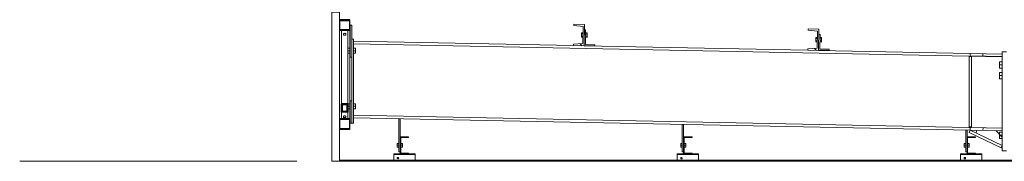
# Model space of a CAD drawing. Extents: x 256490 to 7565828, y -103950 to 5881792.
# Tile 88 of 99: x 259605 to 264225, y 26435 to 27099. Entities that reach past the tile are written whole.
import ezdxf

# ---------------------------------------------------------------- set-up
doc = ezdxf.new("R2010")
doc.units = 0
doc.header["$MEASUREMENT"] = 0
doc.linetypes.add('DASHDOT', pattern=[20, 13, -3.4, 0.2, -3.4])
for name, color, linetype, lineweight in [('BK_0.13', 4, 'Continuous', 9), ('CZ-CI', 142, 'Continuous', 9), ('CZ-GR', 14, 'Continuous', 30), ('linii', 7, 'Continuous', 15), ('OSIE', 7, 'Continuous', 5)]:
    doc.layers.add(name, color=color, linetype=linetype, lineweight=lineweight)

# ---------------------------------------------------------------- blocks, each defined once
blk = doc.blocks.new('FGDFGDFGDF')
at = {"linetype": 'Continuous'}
h = blk.add_hatch(dxfattribs=at)
h.set_pattern_fill('', scale=35, angle=180, style=0, pattern_type=0)
h.set_pattern_definition([(135, (297076.67, 24639.02), (78.58, 78.58), [])])
h.paths.add_polyline_path([(297026.7, 24639), (297076.7, 24639), (297076.7, 24589), (297026.7, 24589)])
h.paths.add_polyline_path([(297073.7, 24592), (297073.7, 24636), (297029.7, 24636), (297029.7, 24592)])
h = blk.add_hatch(dxfattribs=at)
h.set_pattern_fill('', scale=35, angle=180, style=0, pattern_type=0)
h.set_pattern_definition([(135, (297066.67, 24244.51), (78.58, 78.58), [])])
h.paths.add_polyline_path([(297036.7, 24244.5), (297066.7, 24244.5), (297066.7, 24206.2), (297036.7, 24206.2)])
h.paths.add_polyline_path([(297063.7, 24210), (297063.7, 24240.7), (297039.7, 24240.7), (297039.7, 24210)])
h = blk.add_hatch(dxfattribs=at)
h.set_pattern_fill('', scale=35, angle=180, style=0, pattern_type=0)
h.set_pattern_definition([(135, (297076.67, 24175.02), (78.58, 78.58), [])])
h.paths.add_polyline_path([(297026.7, 24175), (297076.7, 24175), (297076.7, 24125), (297026.7, 24125)])
h.paths.add_polyline_path([(297073.7, 24128), (297073.7, 24172), (297029.7, 24172), (297029.7, 24128)])
h = blk.add_hatch(dxfattribs=at)
h.set_pattern_fill('', scale=35, angle=180, style=0, pattern_type=0)
h.set_pattern_definition([(135, (297351.83, 24090.02), (78.58, 78.58), [])])
h.paths.add_polyline_path([(297311.8, 24090), (297351.8, 24090), (297351.8, 24087), (297314.8, 24087), (297314.8, 24013), (297351.8, 24013), (297351.8, 24010), (297311.8, 24010)])
h = blk.add_hatch(dxfattribs=at)
h.set_pattern_fill('', scale=35, angle=180, style=0, pattern_type=0)
h.set_pattern_definition([(135, (298681.83, 24090.02), (78.58, 78.58), [])])
h.paths.add_polyline_path([(298641.8, 24090), (298681.8, 24090), (298681.8, 24087), (298644.8, 24087), (298644.8, 24013), (298681.8, 24013), (298681.8, 24010), (298641.8, 24010)])
h = blk.add_hatch(dxfattribs=at)
h.set_pattern_fill('', scale=35, angle=180, style=0, pattern_type=0)
h.set_pattern_definition([(135, (300011.83, 24090.02), (78.58, 78.58), [])])
h.paths.add_polyline_path([(299971.8, 24090), (300011.8, 24090), (300011.8, 24087), (299974.8, 24087), (299974.8, 24013), (300011.8, 24013), (300011.8, 24010), (299971.8, 24010)])
h = blk.add_hatch(dxfattribs=at)
h.set_pattern_fill('', scale=35, angle=180, style=0, pattern_type=0)
h.set_pattern_definition([(135, (297381.83, 24010.02), (78.58, 78.58), [])])
h.paths.add_polyline_path([(297281.8, 24010), (297381.8, 24010), (297381.8, 24007), (297281.8, 24007)])
h = blk.add_hatch(dxfattribs=at)
h.set_pattern_fill('', scale=35, angle=180, style=0, pattern_type=0)
h.set_pattern_definition([(135, (298711.83, 24010.02), (78.58, 78.58), [])])
h.paths.add_polyline_path([(298611.8, 24010), (298711.8, 24010), (298711.8, 24007), (298611.8, 24007)])
h = blk.add_hatch(dxfattribs=at)
h.set_pattern_fill('', scale=35, angle=180, style=0, pattern_type=0)
h.set_pattern_definition([(135, (300041.83, 24010.02), (78.58, 78.58), [])])
h.paths.add_polyline_path([(299941.8, 24010), (300041.8, 24010), (300041.8, 24007), (299941.8, 24007)])
at = {"layer": 'CZ-CI', "linetype": 'Continuous'}
h = blk.add_hatch(dxfattribs=at)
h.set_pattern_fill('', color=256, scale=35, angle=180, style=0, pattern_type=0)
h.set_pattern_definition([(135, (298169.16, 24527.4), (78.58, 78.58), [])])
h.paths.add_polyline_path([(298125.1, 24524.8), (298169.2, 24527.4), (298170.8, 24607.3), (298126.8, 24611.7), (298127, 24618.2), (298177, 24617.2), (298175, 24517.3), (298125, 24518.3)])
h = blk.add_hatch(dxfattribs=at)
h.set_pattern_fill('', color=256, scale=35, angle=180, style=0, pattern_type=0)
h.set_pattern_definition([(135, (299268.94, 24505.62), (78.58, 78.58), [])])
h.paths.add_polyline_path([(299224.9, 24503), (299268.9, 24505.6), (299270.5, 24585.6), (299226.6, 24590), (299226.7, 24596.5), (299276.7, 24595.5), (299274.7, 24495.5), (299224.7, 24496.5)])
for p, q in [((297026.7, 24175), (297026.7, 24589)), ((297036.7, 24244.5), (297036.7, 24589)), ((297066.7, 24244.5), (297066.7, 24589)), ((297076.7, 24175), (297076.7, 24589)), ((297084.8, 24614), (297076.8, 24614)), ((297076.8, 24464), (297076.8, 24614)), ((297084.8, 24548.4), (297084.8, 24614)), ((298127, 24618.2), (298126.8, 24611.7)), ((298126.8, 24611.7), (298126.8, 24611.7)), ((298126.8, 24611.7), (298170.8, 24607.3)), ((298127, 24618.2), (298127, 24618.2)), ((298177, 24617.2), (298127, 24618.2)), ((298170.8, 24607.3), (298169.2, 24527.4)), ((298170.8, 24607.3), (298170.8, 24607.3)), ((298175, 24517.3), (298177, 24617.2)), ((298182.4, 24592.1), (298176.4, 24592.3)), ((298177, 24617.2), (298177, 24617.2)), ((298181.1, 24523.2), (298182.4, 24592.1)), ((299226.7, 24596.5), (299226.6, 24590)), ((299226.6, 24590), (299226.6, 24590)), ((299226.6, 24590), (299270.5, 24585.6)), ((299226.7, 24596.5), (299226.7, 24596.5)), ((299276.7, 24595.5), (299226.7, 24596.5)), ((299270.5, 24585.6), (299268.9, 24505.6)), ((299270.5, 24585.6), (299270.5, 24585.6)), ((299274.7, 24495.5), (299276.7, 24595.5)), ((299276.7, 24595.5), (299276.7, 24595.5)), ((297046, 24572.4), (297045.7, 24571)), ((297045.7, 24571), (297046, 24569.6)), ((297046.8, 24573.6), (297046, 24572.4)), ((297046, 24569.6), (297046.8, 24568.3)), ((297048.1, 24574.6), (297046.8, 24573.6)), ((297046.8, 24568.3), (297048.1, 24567.3)), ((297049.8, 24575.3), (297048.1, 24574.6)), ((297048.1, 24567.3), (297049.8, 24566.7)), ((297051.7, 24575.5), (297049.8, 24575.3)), ((297049.8, 24566.7), (297051.7, 24566.5)), ((297053.5, 24575.3), (297051.7, 24575.5)), ((297051.7, 24566.5), (297053.5, 24566.7)), ((297055.2, 24574.6), (297053.5, 24575.3)), ((297053.5, 24566.7), (297055.2, 24567.3)), ((297056.5, 24573.6), (297055.2, 24574.6)), ((297055.2, 24567.3), (297056.5, 24568.3)), ((297057.4, 24572.4), (297056.5, 24573.6)), ((297056.5, 24568.3), (297057.4, 24569.6)), ((297057.7, 24571), (297057.4, 24572.4)), ((297057.4, 24569.6), (297057.7, 24571)), ((297084.8, 24153.3), (297084.8, 24548.4)), ((297084.8, 24548.4), (297092.8, 24548.4)), ((297092.8, 24153.3), (297092.8, 24548.4)), ((298125, 24518.3), (297092.8, 24538.7)), ((298162.7, 24577.9), (298162.2, 24557.2)), ((298169.7, 24557), (298162.2, 24557.2)), ((298169.9, 24562.2), (298162.4, 24562.3)), ((298170.1, 24572.6), (298162.6, 24572.7)), ((298170.2, 24577.8), (298162.7, 24577.9)), ((298189.2, 24556.6), (298181.7, 24556.8)), ((298189.3, 24561.8), (298181.8, 24562)), ((298189.5, 24572.2), (298182.1, 24572.3)), ((298182.2, 24577.5), (298189.7, 24577.4)), ((298189.7, 24577.4), (298189.2, 24556.6)), ((299262.4, 24556.2), (299262, 24535.4)), ((299269.5, 24535.2), (299262, 24535.4)), ((299269.6, 24540.4), (299262.1, 24540.6)), ((299269.8, 24550.8), (299262.3, 24551)), ((299269.9, 24556), (299262.4, 24556.2)), ((299282.2, 24570.4), (299276.2, 24570.5)), ((299280.9, 24501.4), (299282.2, 24570.4)), ((299289, 24534.8), (299281.5, 24535)), ((299289.1, 24540), (299281.6, 24540.2)), ((299289.3, 24550.4), (299281.8, 24550.6)), ((299281.9, 24555.8), (299289.4, 24555.6)), ((299289.4, 24555.6), (299289, 24534.8)), ((297066.8, 24506), (297066.8, 24482)), ((297076.8, 24506), (297066.8, 24506)), ((297076.8, 24494), (297066.8, 24494)), ((300136.8, 24465.7), (297092.8, 24526)), ((297102.8, 24506), (297092.8, 24506)), ((297102.8, 24494), (297092.8, 24494)), ((297102.8, 24506), (297102.8, 24482)), ((298125.1, 24524.8), (298125, 24518.3)), ((298125, 24518.3), (298125, 24518.3)), ((298125, 24518.3), (298175, 24517.3)), ((298169.2, 24527.4), (298125.1, 24524.8)), ((298125.1, 24524.8), (298125.1, 24524.8)), ((298169.2, 24527.4), (298169.2, 24527.4)), ((298174.9, 24517.3), (298224.9, 24516.3)), ((299224.7, 24496.5), (298175, 24517.3)), ((298175, 24517.3), (298175, 24517.3)), ((298225.1, 24522.3), (298181.1, 24523.2)), ((298224.9, 24516.3), (298225.1, 24522.3)), ((299224.9, 24503), (299224.7, 24496.5)), ((299224.7, 24496.5), (299224.7, 24496.5)), ((299224.7, 24496.5), (299274.7, 24495.5)), ((299268.9, 24505.6), (299224.9, 24503)), ((299224.9, 24503), (299224.9, 24503)), ((299268.9, 24505.6), (299268.9, 24505.6)), ((299986.9, 24481.4), (299274.7, 24495.5)), ((299274.7, 24495.5), (299274.7, 24495.5)), ((299274.7, 24495.5), (299324.7, 24494.5)), ((299324.8, 24500.5), (299280.9, 24501.4)), ((299324.7, 24494.5), (299324.8, 24500.5)), ((300136.8, 24024.2), (300136.8, 24488.4)), ((300156.8, 24488.4), (300136.8, 24488.4)), ((297066.8, 24482), (297076.8, 24482)), ((297084.8, 24464), (297076.8, 24464)), ((297102.8, 24482), (297092.8, 24482)), ((299992.3, 24466.6), (299982.3, 24466.6)), ((299982.3, 24466.6), (299982.3, 24136.1)), ((299986.6, 24469.4), (299986.9, 24481.4)), ((299986.6, 24469.4), (300136.6, 24466.4)), ((300136.8, 24478.4), (299986.9, 24481.4)), ((299992.3, 24466.6), (299992.3, 24136.1)), ((300046.6, 24468.2), (300046.8, 24480.2)), ((300136.8, 24442.4), (300124.3, 24442.4)), ((300124.3, 24442.4), (300124.3, 24412.4)), ((300136.6, 24466.4), (300136.8, 24478.4)), ((300124.3, 24427.4), (300136.8, 24427.4)), ((300124.3, 24412.4), (300136.8, 24412.4)), ((300136.8, 24392.4), (300124.3, 24392.4)), ((300124.3, 24392.4), (300124.3, 24362.4)), ((300124.3, 24377.4), (300136.8, 24377.4)), ((300124.3, 24362.4), (300136.8, 24362.4)), ((297084.8, 24258.3), (297076.8, 24258.3)), ((297076.8, 24153.3), (297076.8, 24258.3)), ((297066.8, 24221.3), (297066.8, 24245.3)), ((297066.8, 24245.3), (297076.8, 24245.3)), ((297076.8, 24233.3), (297066.8, 24233.3)), ((297076.8, 24221.3), (297066.8, 24221.3)), ((297102.8, 24245.3), (297092.8, 24245.3)), ((297102.8, 24233.3), (297092.8, 24233.3)), ((297092.8, 24221.3), (297102.8, 24221.3)), ((297102.8, 24221.3), (297102.8, 24245.3)), ((297036.7, 24175), (297036.7, 24206.2)), ((297046, 24185.5), (297045.7, 24184.3)), ((297045.7, 24184.3), (297046, 24183.2)), ((297046.8, 24186.5), (297046, 24185.5)), ((297046, 24183.2), (297046.8, 24182.1)), ((297048.1, 24187.4), (297046.8, 24186.5)), ((297046.8, 24182.1), (297048.1, 24181.3)), ((297049.8, 24187.9), (297048.1, 24187.4)), ((297048.1, 24181.3), (297049.8, 24180.8)), ((297051.7, 24188.1), (297049.8, 24187.9)), ((297049.8, 24180.8), (297051.7, 24180.6)), ((297053.5, 24187.9), (297051.7, 24188.1)), ((297051.7, 24180.6), (297053.5, 24180.8)), ((297055.2, 24187.4), (297053.5, 24187.9)), ((297053.5, 24180.8), (297055.2, 24181.3)), ((297056.5, 24186.5), (297055.2, 24187.4)), ((297055.2, 24181.3), (297056.5, 24182.1)), ((297057.4, 24185.5), (297056.5, 24186.5)), ((297056.5, 24182.1), (297057.4, 24183.2)), ((297057.7, 24184.3), (297057.4, 24185.5)), ((297057.4, 24183.2), (297057.7, 24184.3)), ((297066.7, 24175), (297066.7, 24206.2)), ((300136.8, 24131), (297092.8, 24191.3)), ((299986.9, 24121.3), (297092.8, 24178.6)), ((297311.8, 24174.3), (297305.8, 24174.3)), ((297305.8, 24174.3), (297305.8, 24020)), ((297311.8, 24090), (297311.8, 24174.3)), ((297084.8, 24153.3), (297076.8, 24153.3)), ((297084.8, 24153.3), (297092.8, 24153.3)), ((298641.8, 24147.9), (298635.8, 24147.9)), ((298635.8, 24147.9), (298635.8, 24020)), ((298641.8, 24090), (298641.8, 24147.9)), ((299971.8, 24121.6), (299965.8, 24121.6)), ((299965.8, 24121.6), (299965.8, 24020)), ((299971.8, 24090), (299971.8, 24121.6)), ((299987.3, 24121.3), (299982.2, 24110.5)), ((299992.3, 24136.1), (299982.3, 24136.1)), ((299986.9, 24121.3), (299987.1, 24133.3)), ((300136.8, 24118.3), (299986.9, 24121.3)), ((300136.8, 24130.3), (299987.1, 24133.3)), ((300136.8, 24049.8), (299987.3, 24121.3)), ((300014.4, 24108.4), (300017.3, 24120.7)), ((300046.8, 24120.1), (300047.1, 24132.1)), ((300136.8, 24088.3), (300106.8, 24118.9)), ((297351.8, 24090), (297311.8, 24090)), ((297311.8, 24090), (297311.8, 24010)), ((297314.8, 24013), (297314.8, 24087)), ((297314.8, 24087), (297351.8, 24087)), ((297351.8, 24087), (297351.8, 24090)), ((298681.8, 24090), (298641.8, 24090)), ((298641.8, 24090), (298641.8, 24010)), ((298644.8, 24013), (298644.8, 24087)), ((298644.8, 24087), (298681.8, 24087)), ((298681.8, 24087), (298681.8, 24090)), ((300011.8, 24090), (299971.8, 24090)), ((299971.8, 24090), (299971.8, 24010)), ((299974.8, 24013), (299974.8, 24087)), ((299974.8, 24087), (300011.8, 24087)), ((300131.7, 24039), (299982.2, 24110.5)), ((300011.8, 24087), (300011.8, 24090)), ((300136.8, 24112.4), (300124.3, 24112.4)), ((300124.3, 24112.4), (300124.3, 24082.4)), ((300124.3, 24097.4), (300136.8, 24097.4)), ((300124.3, 24082.4), (300136.8, 24082.4)), ((297305.8, 24059), (297298.3, 24059)), ((297298.3, 24059), (297298.3, 24041)), ((297305.8, 24050), (297298.3, 24050)), ((297305.8, 24041), (297298.3, 24041)), ((297322.3, 24059), (297314.8, 24059)), ((297322.3, 24050), (297314.8, 24050)), ((297322.3, 24041), (297314.8, 24041)), ((297322.3, 24041), (297322.3, 24059)), ((298635.8, 24059), (298628.3, 24059)), ((298628.3, 24059), (298628.3, 24041)), ((298635.8, 24050), (298628.3, 24050)), ((298635.8, 24041), (298628.3, 24041)), ((298652.3, 24059), (298644.8, 24059)), ((298652.3, 24050), (298644.8, 24050)), ((298652.3, 24041), (298644.8, 24041)), ((298652.3, 24041), (298652.3, 24059)), ((299965.8, 24059), (299958.3, 24059)), ((299958.3, 24059), (299958.3, 24041)), ((299965.8, 24050), (299958.3, 24050)), ((299965.8, 24041), (299958.3, 24041)), ((299982.3, 24059), (299974.8, 24059)), ((299982.3, 24050), (299974.8, 24050)), ((299982.3, 24041), (299974.8, 24041)), ((299982.3, 24041), (299982.3, 24059)), ((300136.8, 24049.8), (300131.7, 24039)), ((300156.8, 24024.2), (300136.8, 24024.2)), ((297281.8, 24010), (297381.8, 24010)), ((297281.8, 24007), (297281.8, 24010)), ((297381.8, 24007), (297281.8, 24007)), ((297281.8, 24007), (297281.8, 23980)), ((297281.8, 23980), (297381.8, 23980)), ((297311.8, 24020), (297305.8, 24020)), ((297311.8, 24010), (297351.8, 24010)), ((297351.8, 24013), (297314.8, 24013)), ((297351.8, 24010), (297351.8, 24013)), ((297381.8, 24010), (297381.8, 24007)), ((297381.8, 23980), (297381.8, 24007)), ((298611.8, 24010), (298711.8, 24010)), ((298611.8, 24007), (298611.8, 24010)), ((298611.8, 24007), (298611.8, 23980)), ((298711.8, 24007), (298611.8, 24007)), ((298611.8, 23980), (298711.8, 23980)), ((298641.8, 24020), (298635.8, 24020)), ((298641.8, 24010), (298681.8, 24010)), ((298681.8, 24013), (298644.8, 24013)), ((298681.8, 24010), (298681.8, 24013)), ((298711.8, 24010), (298711.8, 24007)), ((298711.8, 23980), (298711.8, 24007)), ((299941.8, 24010), (300041.8, 24010)), ((299941.8, 24007), (299941.8, 24010)), ((299941.8, 24007), (299941.8, 23980)), ((300041.8, 24007), (299941.8, 24007)), ((299941.8, 23980), (300041.8, 23980)), ((299971.8, 24020), (299965.8, 24020)), ((299971.8, 24010), (300011.8, 24010)), ((300011.8, 24013), (299974.8, 24013)), ((300011.8, 24010), (300011.8, 24013)), ((300041.8, 24010), (300041.8, 24007)), ((300041.8, 23980), (300041.8, 24007))]:
    blk.add_line(p, q, dxfattribs=at)
for centre, start, end in [((297301.8, 23990), 162, 342), ((297301.8, 23990), 162, 342), ((297301.8, 23990), 342, 162), ((297301.8, 23990), 342, 162), ((298631.8, 23990), 162, 342), ((298631.8, 23990), 162, 342), ((298631.8, 23990), 342, 162), ((298631.8, 23990), 342, 162), ((299961.8, 23990), 162, 342), ((299961.8, 23990), 162, 342), ((299961.8, 23990), 342, 162), ((299961.8, 23990), 342, 162)]:
    blk.add_arc(centre, 3.5, start, end, dxfattribs=at)
at = {"layer": 'CZ-GR', "linetype": 'Continuous'}
for p, q in [((297076.7, 24639), (297026.7, 24639)), ((297026.7, 24639), (297026.7, 24589)), ((297029.7, 24636), (297073.7, 24636)), ((297029.7, 24592), (297029.7, 24636)), ((297073.7, 24636), (297073.7, 24592)), ((297076.7, 24589), (297076.7, 24639)), ((297076.7, 24589), (297026.7, 24589)), ((297073.7, 24592), (297029.7, 24592)), ((297066.7, 24244.5), (297036.7, 24244.5)), ((297036.7, 24206.2), (297036.7, 24244.5)), ((297039.7, 24240.7), (297039.7, 24210)), ((297063.7, 24240.7), (297039.7, 24240.7)), ((297039.7, 24210), (297063.7, 24210)), ((297063.7, 24210), (297063.7, 24240.7)), ((297066.7, 24244.5), (297066.7, 24206.2)), ((297076.7, 24175), (297026.7, 24175)), ((297026.7, 24175), (297026.7, 24125)), ((297029.7, 24172), (297073.7, 24172)), ((297029.7, 24128), (297029.7, 24172)), ((297066.7, 24206.2), (297036.7, 24206.2)), ((297073.7, 24172), (297073.7, 24128)), ((297076.7, 24125), (297076.7, 24175)), ((297076.7, 24125), (297026.7, 24125)), ((297073.7, 24128), (297029.7, 24128))]:
    blk.add_line(p, q, dxfattribs=at)

msp = doc.modelspace()

# ---------------------------------------------------------------- linework, layer by layer
at = {"layer": 'BK_0.13', "lineweight": 5}
msp.add_line((261105.4, 26439.6), (288505.4, 26439.6), dxfattribs=at)
at = {"layer": 'BK_0.13'}
msp.add_line((261105.4, 26434.6), (288505.4, 26434.6), dxfattribs=at)
msp.add_lwpolyline([(261070.4, 26434.6), (261070.4, 27134.6), (261105.4, 27134.6), (261105.4, 26434.6)], close=True, dxfattribs=at)
at = {"layer": 'OSIE', "linetype": 'DASHDOT', "ltscale": 100}
msp.add_line((259605.4, 26434.6), (290605.4, 26434.6), dxfattribs=at)

# ---------------------------------------------------------------- block references
at = {"layer": 'linii'}
msp.add_blockref('FGDFGDFGDF', (-35921.4, 2459.6), dxfattribs=at)

doc.saveas('drawing.dxf')
